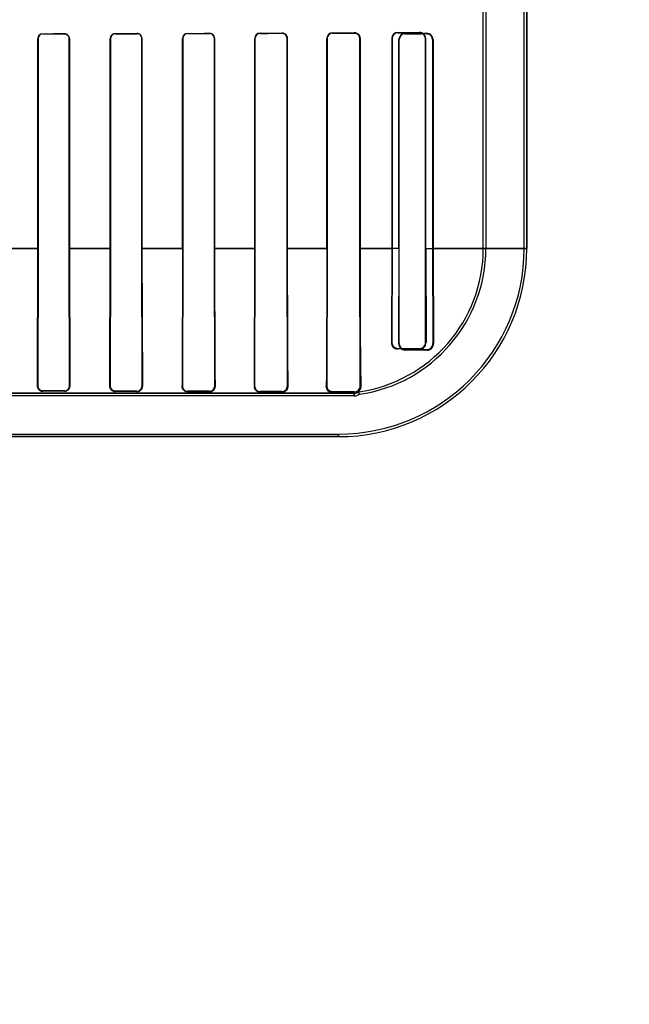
# Model space of a CAD drawing. Header units: millimetres. Extents: x 0 to 297, y 0 to 210.
# Tile 161 of 256: x 59.087 to 59.466, y 157.091 to 157.703. Entities that reach past the tile are written whole.
import ezdxf

# ---------------------------------------------------------------- set-up
doc = ezdxf.new("R2010")
doc.units = ezdxf.units.MM
doc.header["$LTSCALE"] = 16.335
doc.layers.get('0').update_dxf_attribs({"linetype": 'CONTINUOUS'})
for name, color, linetype in [('AXES_REF', 7, 'CONTINUOUS'), ('INTFCLR_1', 7, 'CONTINUOUS'), ('INTFCLR_72935', 7, 'CONTINUOUS')]:
    doc.layers.add(name, color=color, linetype=linetype)

msp = doc.modelspace()

# ---------------------------------------------------------------- linework, layer by layer
at = {"color": 7, "linetype": 'Continuous'}
for radius in [8.72625, 8.7255, 8.66962]:
    msp.add_circle((57.53761, 154.41059), radius, dxfattribs=at)
msp.add_arc((57.53761, 154.41059), 8.64, 278.277129, 261.722871, dxfattribs=at)
at = {"layer": 'AXES_REF', "color": 9, "linetype": 'Continuous'}
for radius in [7.96006, 5.33572]:
    msp.add_circle((57.53761, 154.41059), radius, dxfattribs=at)
at = {"layer": 'INTFCLR_1', "color": 6, "linetype": 'Continuous'}
for p, q in [((59.40067, 157.56058), (59.40067, 159.96359)), ((59.40226, 157.56058), (59.40226, 159.96358)), ((59.37526, 157.56058), (59.37526, 157.71141)), ((59.37684, 157.71141), (59.37684, 157.56058)), ((59.0986, 157.56058), (59.0986, 157.69108)), ((59.09871, 157.56058), (59.09871, 157.69108)), ((59.11804, 157.69108), (59.11804, 157.56058)), ((59.11815, 157.69108), (59.11815, 157.56058)), ((59.14352, 157.56058), (59.14352, 157.69108)), ((59.14363, 157.56058), (59.14363, 157.69108)), ((59.16313, 157.69108), (59.16313, 157.56058)), ((59.16324, 157.69108), (59.16324, 157.56058)), ((59.18842, 157.56058), (59.18842, 157.69108)), ((59.18853, 157.56058), (59.18853, 157.69108)), ((59.20824, 157.69108), (59.20824, 157.56058)), ((59.20836, 157.69108), (59.20836, 157.56058)), ((59.23328, 157.56058), (59.23328, 157.69108)), ((59.23341, 157.56058), (59.23341, 157.69108)), ((59.25337, 157.69108), (59.25337, 157.56058)), ((59.25351, 157.69108), (59.25351, 157.56058)), ((59.27811, 157.56058), (59.27811, 157.69108)), ((59.27826, 157.56058), (59.27826, 157.69108)), ((59.29855, 157.69108), (59.29855, 157.56058)), ((59.29871, 157.69108), (59.29871, 157.56058)), ((59.32286, 157.56058), (59.32286, 157.69045)), ((59.32305, 157.56058), (59.32305, 157.69045)), ((59.34379, 157.69045), (59.34379, 157.56058)), ((59.34402, 157.69045), (59.34402, 157.56058)), ((59.09836, 157.47508), (59.0986, 157.56058)), ((59.09856, 157.47508), (59.09871, 157.56058)), ((59.11804, 157.56058), (59.11819, 157.47508)), ((59.11815, 157.56058), (59.1184, 157.47508)), ((59.14327, 157.47508), (59.14352, 157.56058)), ((59.14348, 157.47508), (59.14363, 157.56058)), ((59.16313, 157.56058), (59.16328, 157.47508)), ((59.16324, 157.56058), (59.16351, 157.47508)), ((59.18842, 157.56058), (59.18814, 157.47508)), ((59.18837, 157.47508), (59.18853, 157.56058)), ((59.20824, 157.56058), (59.2084, 157.47508)), ((59.23323, 157.47508), (59.23341, 157.56058)), ((59.25337, 157.56058), (59.25356, 157.47508)), ((59.27805, 157.47508), (59.27826, 157.56058)), ((59.29855, 157.56058), (59.29878, 157.47508)), ((59.32286, 157.56058), (59.32268, 157.50145)), ((59.32294, 157.50145), (59.32305, 157.56058)), ((59.34379, 157.56058), (59.34392, 157.50145)), ((59.34402, 157.56058), (59.3443, 157.50145)), ((59.34011, 157.49765), (59.32661, 157.49774)), ((59.34011, 157.49726), (59.32661, 157.49744)), ((59.11511, 157.47199), (59.10161, 157.47201)), ((59.11511, 157.47174), (59.10161, 157.47177)), ((59.16011, 157.4719), (59.14661, 157.47193)), ((59.16011, 157.47162), (59.14661, 157.47166)), ((59.20511, 157.47177), (59.19161, 157.47181)), ((59.20511, 157.47146), (59.19161, 157.47151)), ((59.25011, 157.47162), (59.23661, 157.47167)), ((59.25011, 157.47122), (59.23661, 157.4713)), ((59.29511, 157.4714), (59.28161, 157.47147)), ((59.28526, 157.47058), (59.29511, 157.47058)), ((59.29511, 157.46899), (59.07003, 157.46899)), ((58.52646, 157.44516), (59.28526, 157.44516))]:
    msp.add_line(p, q, dxfattribs=at)
at = {"layer": 'INTFCLR_1', "color": 9, "linetype": 'Continuous'}
for p, q in [((59.09871, 157.69108), (59.0986, 157.69108)), ((59.10161, 157.69409), (59.10161, 157.69398)), ((59.11511, 157.694), (59.11511, 157.69411)), ((59.11815, 157.69108), (59.11804, 157.69108)), ((59.14363, 157.69108), (59.14352, 157.69108)), ((59.14661, 157.69417), (59.14661, 157.69406)), ((59.16011, 157.69409), (59.16011, 157.6942)), ((59.16324, 157.69108), (59.16313, 157.69108)), ((59.18853, 157.69108), (59.18842, 157.69108)), ((59.19161, 157.69428), (59.19161, 157.69416)), ((59.20511, 157.69419), (59.20511, 157.69431)), ((59.20836, 157.69108), (59.20824, 157.69108)), ((59.23341, 157.69108), (59.23328, 157.69108)), ((59.23661, 157.69441), (59.23661, 157.69428)), ((59.25011, 157.69433), (59.25011, 157.69446)), ((59.25351, 157.69108), (59.25337, 157.69108)), ((59.27826, 157.69108), (59.27811, 157.69108)), ((59.28161, 157.69459), (59.28161, 157.69444)), ((59.29511, 157.6945), (59.29511, 157.69466)), ((59.29871, 157.69108), (59.29855, 157.69108)), ((59.32305, 157.69045), (59.32286, 157.69045)), ((59.32661, 157.69422), (59.32661, 157.69403)), ((59.34011, 157.69411), (59.34011, 157.69433)), ((59.34402, 157.69045), (59.34379, 157.69045)), ((59.09871, 157.56057), (59.07298, 157.56057)), ((59.14364, 157.56057), (59.11805, 157.56057)), ((59.18853, 157.56057), (59.16313, 157.56057)), ((59.23341, 157.56057), (59.20824, 157.56057)), ((59.27825, 157.56057), (59.25337, 157.56057)), ((59.32305, 157.56057), (59.29855, 157.56057)), ((59.40226, 157.56057), (59.34379, 157.56057)), ((59.32268, 157.50145), (59.32294, 157.50145)), ((59.34392, 157.50145), (59.3443, 157.50145)), ((59.32661, 157.49774), (59.32661, 157.49744)), ((59.34011, 157.49726), (59.34011, 157.49765)), ((59.07003, 157.47058), (59.28526, 157.47058)), ((59.09836, 157.47508), (59.09856, 157.47508)), ((59.10161, 157.47201), (59.10161, 157.47177)), ((59.11511, 157.47174), (59.11511, 157.47199)), ((59.11819, 157.47508), (59.1184, 157.47508)), ((59.14327, 157.47508), (59.14348, 157.47508)), ((59.14661, 157.47193), (59.14661, 157.47166)), ((59.16011, 157.47162), (59.16011, 157.4719)), ((59.16328, 157.47508), (59.16351, 157.47508)), ((59.18814, 157.47508), (59.18837, 157.47508)), ((59.19161, 157.47181), (59.19161, 157.47151)), ((59.20511, 157.47146), (59.20511, 157.47177)), ((59.2084, 157.47508), (59.20866, 157.47508)), ((59.23296, 157.47508), (59.23323, 157.47508)), ((59.23661, 157.47167), (59.23661, 157.4713)), ((59.25011, 157.47122), (59.25011, 157.47162)), ((59.25356, 157.47508), (59.25387, 157.47508)), ((59.27769, 157.47508), (59.27805, 157.47508)), ((59.28161, 157.47147), (59.28161, 157.4709)), ((59.29511, 157.46899), (59.29511, 157.4714)), ((59.29924, 157.47508), (59.29878, 157.47508)), ((58.52646, 157.44358), (59.28526, 157.44358)), ((59.28526, 157.44516), (59.28526, 157.44358))]:
    msp.add_line(p, q, dxfattribs=at)
at = {"layer": 'INTFCLR_1', "color": 7, "linetype": 'Continuous'}
for p, q in [((59.27955, 157.47155), (59.2801, 157.47125)), ((59.2801, 157.47125), (59.2807, 157.47103)), ((59.2807, 157.47103), (59.28161, 157.4709))]:
    msp.add_line(p, q, dxfattribs=at)
for points in [[(59.25123, 157.69428), (59.25112, 157.69431), (59.251, 157.69435), (59.25088, 157.69438), (59.25075, 157.6944), (59.25063, 157.69442), (59.2505, 157.69444), (59.25037, 157.69445), (59.25024, 157.69446), (59.25011, 157.69446)], [(59.29623, 157.69449), (59.29612, 157.69452), (59.296, 157.69455), (59.29589, 157.69458), (59.29577, 157.6946), (59.29564, 157.69462), (59.29552, 157.69464), (59.29538, 157.69465), (59.29525, 157.69466), (59.29511, 157.69466)], [(59.29511, 157.6945), (59.29523, 157.6945), (59.29536, 157.69449), (59.29548, 157.69448), (59.29561, 157.69447), (59.29573, 157.69445), (59.29586, 157.69442), (59.29598, 157.69439), (59.2961, 157.69436), (59.29621, 157.69432)], [(59.34011, 157.69411), (59.34025, 157.69411), (59.34038, 157.6941), (59.34051, 157.69409), (59.34064, 157.69407), (59.34076, 157.69406), (59.34088, 157.69403), (59.34099, 157.69401), (59.3411, 157.69398), (59.34121, 157.69395)], [(59.14327, 157.47508), (59.14327, 157.47494), (59.14327, 157.4748), (59.14329, 157.47466), (59.1433, 157.47453), (59.14333, 157.47439), (59.14335, 157.47426), (59.14339, 157.47413), (59.14343, 157.474), (59.14347, 157.47386)], [(59.14369, 157.47394), (59.14364, 157.47406), (59.1436, 157.47419), (59.14357, 157.47432), (59.14354, 157.47445), (59.14352, 157.47457), (59.1435, 157.4747), (59.14349, 157.47483), (59.14348, 157.47495), (59.14348, 157.47508)], [(59.20851, 157.47399), (59.20854, 157.47412), (59.20857, 157.47424), (59.2086, 157.47436), (59.20862, 157.47449), (59.20863, 157.47461), (59.20865, 157.47473), (59.20865, 157.47484), (59.20866, 157.47496), (59.20866, 157.47508)]]:
    msp.add_lwpolyline(points, dxfattribs=at)
at = {"layer": 'INTFCLR_1', "color": 6, "linetype": 'Continuous'}
for centre, radius, start, end in [((59.10162, 157.69107), 0.00301, 90.10952, 179.98133), ((59.10161, 157.69107), 0.00291, 90.10404, 179.98095), ((59.11511, 157.69107), 0.00303, 0.01763, 90.08307), ((59.14662, 157.69107), 0.00309, 90.13395, 179.98439), ((59.14662, 157.69107), 0.00299, 90.12672, 179.98318), ((59.16012, 157.69107), 0.00312, 0.01418, 90.11621), ((59.16012, 157.69107), 0.00301, 0.01571, 90.10485), ((59.19162, 157.69107), 0.0032, 90.16235, 179.98959), ((59.19162, 157.69107), 0.00308, 90.15218, 179.98733), ((59.20512, 157.69108), 0.00324, 0.00725, 90.16089), ((59.20512, 157.69107), 0.00312, 0.0103, 90.14285), ((59.23662, 157.69107), 0.00334, 90.20884, 179.98554), ((59.23662, 157.69108), 0.00321, 90.18124, 179.99522), ((59.25012, 157.69107), 0.00325, 0.01692, 90.1798), ((59.28163, 157.69108), 0.00352, 90.26502, 179.99798), ((59.28162, 157.69108), 0.00337, 90.23032, 179.9985), ((59.32664, 157.69045), 0.00377, 90.39868, 179.9948), ((59.32663, 157.69045), 0.00358, 90.31678, 179.99694), ((59.34014, 157.69045), 0.00388, 0.01036, 90.49649), ((59.28526, 157.56058), 0.117, 270, 360), ((59.28526, 157.56058), 0.11541, 270, 0), ((59.28526, 157.56058), 0.09, 277.99614, 360), ((59.28526, 157.56058), 0.09159, 278.22792, 0), ((59.32665, 157.50142), 0.00398, 179.52403, 269.37596), ((59.32663, 157.50143), 0.00369, 179.76505, 269.62358), ((59.34018, 157.50138), 0.00412, 268.98602, 0.96598), ((59.34014, 157.50143), 0.00378, 269.56259, 0.29258), ((59.11511, 157.47506), 0.00307, 269.90106, 0.24693), ((59.16012, 157.47506), 0.00317, 269.87031, 0.26464), ((59.19162, 157.47506), 0.00325, 179.72402, 269.83161), ((59.20512, 157.47506), 0.00328, 269.83098, 0.29181), ((59.23662, 157.47506), 0.00339, 179.69, 269.77955), ((59.25012, 157.47506), 0.00344, 269.77488, 0.33711), ((59.29513, 157.47505), 0.00365, 269.67591, 0.42938), ((59.29511, 157.47508), 0.0045, 270, 306.33672), ((59.29511, 157.47508), 0.00609, 270, 302.31512), ((59.25213, 157.45293), 0.04926, 20.19605, 22.09083)]:
    msp.add_arc(centre, radius, start, end, dxfattribs=at)
at = {"layer": 'INTFCLR_1', "color": 7, "linetype": 'Continuous'}
for centre, radius, start, end in [((59.34013, 157.69045), 0.00366, 0.00186, 72.85555), ((59.10162, 157.47502), 0.00325, 218.40602, 269.80586)]:
    msp.add_arc(centre, radius, start, end, dxfattribs=at)
at = {"layer": 'INTFCLR_1', "color": 6, "linetype": 'Continuous'}
for centre, major_axis, start_param, end_param in [((58.90586, 157.69558), (0.4694, 0), -1.140627, -1.108745), ((58.90586, 157.69558), (0.4964, 0), -1.165445, -1.135656), ((58.90586, 157.69558), (0.4694, 0), -1.032246, -0.998394), ((58.90586, 157.69558), (0.4964, 0), -1.064439, -1.033062), ((58.90586, 157.69558), (0.4694, 0), -0.9163, -0.879521), ((58.90586, 157.69558), (0.4964, 0), -0.9574, -0.923735), ((58.90586, 157.69558), (0.4694, 0), -0.788898, -0.747504), ((58.90586, 157.69558), (0.4964, 0), -0.841558, -0.804464), ((58.90586, 157.69558), (0.4694, 0), -0.642675, -0.593022), ((58.90586, 157.69558), (0.4964, 0), -0.712156, -0.66947), ((58.90586, 157.69495), (0.4694, 0), -0.4593, -0.389436), ((58.90586, 157.69495), (0.4964, 0), -0.559335, -0.505765)]:
    msp.add_ellipse(centre, major_axis=major_axis, ratio=0.003491, start_param=start_param, end_param=end_param, dxfattribs=at)
for points, knots in [([(59.11511, 157.694), (59.1157, 157.69401), (59.11723, 157.69355), (59.11804, 157.69198), (59.11804, 157.69108)], [0, 0, 0, 0, 0.396507, 1, 1, 1, 1]), ([(59.20836, 157.56058), (59.20836, 157.55858), (59.20836, 157.55458), (59.20836, 157.5486), (59.20836, 157.54265), (59.20837, 157.53674), (59.20838, 157.5309), (59.20839, 157.52515), (59.2084, 157.51953), (59.20842, 157.51401), (59.20843, 157.50868), (59.20845, 157.50349), (59.20847, 157.49854), (59.2085, 157.49379), (59.20852, 157.48932), (59.20855, 157.48516), (59.20858, 157.48139), (59.20862, 157.47807), (59.20864, 157.47602), (59.20866, 157.47508)], [0, 0, 0, 0, 0.070145, 0.140184, 0.209834, 0.278954, 0.347555, 0.41476, 0.480683, 0.544832, 0.608288, 0.667917, 0.726785, 0.781939, 0.834668, 0.883583, 0.928052, 0.966955, 1, 1, 1, 1]), ([(59.23328, 157.56058), (59.23328, 157.55872), (59.23328, 157.55502), (59.23328, 157.54949), (59.23328, 157.54396), (59.23327, 157.53848), (59.23326, 157.53306), (59.23325, 157.52768), (59.23324, 157.52237), (59.23323, 157.51715), (59.23321, 157.51202), (59.2332, 157.50702), (59.23318, 157.50215), (59.23316, 157.49748), (59.23313, 157.49298), (59.2331, 157.48875), (59.23307, 157.4848), (59.23304, 157.4812), (59.233, 157.478), (59.23297, 157.476), (59.23296, 157.47508)], [0, 0, 0, 0, 0.064957, 0.129839, 0.194332, 0.258657, 0.322136, 0.384723, 0.447488, 0.508272, 0.568083, 0.627358, 0.683541, 0.739206, 0.791145, 0.841493, 0.887419, 0.929989, 0.967529, 1, 1, 1, 1]), ([(59.25351, 157.56058), (59.25351, 157.55878), (59.25351, 157.55518), (59.25351, 157.5498), (59.25352, 157.54442), (59.25352, 157.53906), (59.25353, 157.5337), (59.25354, 157.52839), (59.25355, 157.52312), (59.25357, 157.51796), (59.25358, 157.51286), (59.2536, 157.50788), (59.25362, 157.503), (59.25364, 157.49827), (59.25367, 157.49372), (59.2537, 157.48937), (59.25373, 157.48528), (59.25377, 157.48152), (59.25381, 157.47815), (59.25385, 157.47605), (59.25387, 157.47508)], [0, 0, 0, 0, 0.063056, 0.126122, 0.189032, 0.251712, 0.31432, 0.376791, 0.438061, 0.499256, 0.557912, 0.617068, 0.673917, 0.729248, 0.782839, 0.83378, 0.881762, 0.92634, 0.965697, 1, 1, 1, 1]), ([(59.27811, 157.56058), (59.27811, 157.55972), (59.27811, 157.55802), (59.27811, 157.55547), (59.27811, 157.55291), (59.2781, 157.55035), (59.2781, 157.54779), (59.2781, 157.54523), (59.2781, 157.54266), (59.27809, 157.54009), (59.27809, 157.53752), (59.27809, 157.53494), (59.27808, 157.53236), (59.27808, 157.52977), (59.27807, 157.52719), (59.27806, 157.5246), (59.27806, 157.52201), (59.27805, 157.51943), (59.27804, 157.51685), (59.27803, 157.51428), (59.27802, 157.51172), (59.27801, 157.50918), (59.278, 157.50665), (59.27799, 157.50415), (59.27798, 157.50167), (59.27796, 157.49922), (59.27795, 157.49681), (59.27793, 157.49444), (59.27792, 157.49213), (59.2779, 157.48987), (59.27788, 157.48768), (59.27786, 157.48557), (59.27783, 157.48353), (59.27781, 157.4816), (59.27778, 157.47976), (59.27776, 157.47806), (59.27773, 157.47651), (59.2777, 157.47553), (59.27769, 157.47508)], [0, 0, 0, 0, 0.029868, 0.059743, 0.089635, 0.119551, 0.1495, 0.179483, 0.209509, 0.239575, 0.269691, 0.299843, 0.330039, 0.360261, 0.39051, 0.420761, 0.451008, 0.481218, 0.511378, 0.541446, 0.571398, 0.601186, 0.63077, 0.660097, 0.689114, 0.717759, 0.745963, 0.773655, 0.800752, 0.827176, 0.852831, 0.877617, 0.901405, 0.92413, 0.945682, 0.965727, 0.983916, 1, 1, 1, 1]), ([(59.29871, 157.56058), (59.29871, 157.55978), (59.29871, 157.55819), (59.29871, 157.55581), (59.29871, 157.55342), (59.29872, 157.55103), (59.29872, 157.54863), (59.29872, 157.54623), (59.29872, 157.54381), (59.29873, 157.54139), (59.29873, 157.53896), (59.29873, 157.53652), (59.29874, 157.53406), (59.29874, 157.5316), (59.29875, 157.52912), (59.29876, 157.52664), (59.29876, 157.52414), (59.29877, 157.52164), (59.29878, 157.51913), (59.29879, 157.51661), (59.2988, 157.5141), (59.29881, 157.51159), (59.29882, 157.50908), (59.29883, 157.50658), (59.29885, 157.5041), (59.29886, 157.50164), (59.29888, 157.4992), (59.2989, 157.49679), (59.29892, 157.49443), (59.29894, 157.49211), (59.29896, 157.48985), (59.29898, 157.48766), (59.29901, 157.48557), (59.29904, 157.4836), (59.29907, 157.48177), (59.2991, 157.48011), (59.29915, 157.47789), (59.29919, 157.47623), (59.29924, 157.47508)], [0, 0, 0, 0, 0.027865, 0.055745, 0.083663, 0.111631, 0.13967, 0.167791, 0.19601, 0.224335, 0.252781, 0.281348, 0.31005, 0.338876, 0.367836, 0.396911, 0.426102, 0.455383, 0.484743, 0.514148, 0.543573, 0.572976, 0.602319, 0.631552, 0.66061, 0.689438, 0.717966, 0.746118, 0.773787, 0.800921, 0.827441, 0.853145, 0.877748, 0.900894, 0.922286, 0.941789, 0.959328, 1, 1, 1, 1]), ([(59.10161, 157.47201), (59.10102, 157.47201), (59.09943, 157.47247), (59.09856, 157.47412), (59.09856, 157.47508)], [0, 0, 0, 0, 0.382344, 1, 1, 1, 1]), ([(59.23296, 157.47508), (59.23295, 157.47452), (59.23318, 157.47342), (59.23436, 157.47185), (59.23577, 157.47131), (59.23661, 157.4713)], [0, 0, 0, 0, 0.291682, 0.560326, 1, 1, 1, 1]), ([(59.28526, 157.47058), (59.28572, 157.47058), (59.2864, 157.47059), (59.28875, 157.47059), (59.28617, 157.47085), (59.285, 157.47082), (59.28325, 157.47087), (59.28221, 157.47089), (59.28161, 157.4709)], [0, 0, 0, 0, 0.151576, 0.298882, 0.451277, 0.650404, 0.80076, 1, 1, 1, 1]), ([(59.29924, 157.47508), (59.29926, 157.47459), (59.29948, 157.47346), (59.29694, 157.47133), (59.29778, 157.47145)], [0, 0, 0, 0, 0.366683, 1, 1, 1, 1])]:
    msp.add_open_spline(points, degree=3, knots=knots, dxfattribs=at)
at = {"layer": 'INTFCLR_1', "color": 7, "linetype": 'Continuous'}
for points, knots in [([(59.25011, 157.69446), (59.25059, 157.69446), (59.25169, 157.69423), (59.25311, 157.69305), (59.25351, 157.69174), (59.25351, 157.69108)], [0, 0, 0, 0, 0.271643, 0.622451, 1, 1, 1, 1]), ([(59.25351, 157.69108), (59.25351, 157.69152), (59.25325, 157.6929), (59.2521, 157.69398), (59.25123, 157.69428)], [0, 0, 0, 0, 0.328181, 1, 1, 1, 1]), ([(59.29511, 157.69466), (59.29572, 157.69465), (59.29687, 157.69437), (59.2983, 157.69309), (59.29872, 157.69181), (59.29871, 157.69108)], [0, 0, 0, 0, 0.329149, 0.605902, 1, 1, 1, 1]), ([(59.29511, 157.6945), (59.29556, 157.69449), (59.29658, 157.69431), (59.29806, 157.69321), (59.29855, 157.69184), (59.29855, 157.69108)], [0, 0, 0, 0, 0.253554, 0.567263, 1, 1, 1, 1]), ([(59.29871, 157.69108), (59.29871, 157.69166), (59.29836, 157.69315), (59.29708, 157.69421), (59.29623, 157.69449)], [0, 0, 0, 0, 0.393229, 1, 1, 1, 1]), ([(59.34011, 157.69411), (59.34068, 157.6941), (59.34175, 157.69386), (59.34328, 157.69268), (59.3438, 157.6913), (59.34379, 157.69045)], [0, 0, 0, 0, 0.300266, 0.552849, 1, 1, 1, 1]), ([(59.10161, 157.47177), (59.10113, 157.47177), (59.10012, 157.472), (59.09876, 157.47312), (59.09837, 157.47438), (59.09836, 157.47508)], [0, 0, 0, 0, 0.281312, 0.588068, 1, 1, 1, 1]), ([(59.1184, 157.47508), (59.1184, 157.47457), (59.11819, 157.4736), (59.11712, 157.47221), (59.11587, 157.47174), (59.11511, 157.47174)], [0, 0, 0, 0, 0.295532, 0.556536, 1, 1, 1, 1]), ([(59.14661, 157.47166), (59.14613, 157.47167), (59.14518, 157.47188), (59.14374, 157.47294), (59.14327, 157.47426), (59.14327, 157.47508)], [0, 0, 0, 0, 0.277272, 0.535348, 1, 1, 1, 1]), ([(59.14661, 157.47193), (59.14616, 157.47193), (59.14517, 157.47215), (59.14387, 157.47322), (59.14348, 157.47443), (59.14348, 157.47508)], [0, 0, 0, 0, 0.278874, 0.601381, 1, 1, 1, 1]), ([(59.14661, 157.47193), (59.14616, 157.47193), (59.14491, 157.47219), (59.14397, 157.47321), (59.14369, 157.47394)], [0, 0, 0, 0, 0.366775, 1, 1, 1, 1]), ([(59.16351, 157.47508), (59.16351, 157.47457), (59.1633, 157.47355), (59.16219, 157.4721), (59.16088, 157.47162), (59.16011, 157.47162)], [0, 0, 0, 0, 0.286003, 0.56457, 1, 1, 1, 1]), ([(59.19161, 157.47151), (59.19112, 157.47152), (59.19015, 157.47173), (59.18865, 157.47283), (59.18814, 157.47422), (59.18814, 157.47508)], [0, 0, 0, 0, 0.271145, 0.526247, 1, 1, 1, 1]), ([(59.20866, 157.47508), (59.20866, 157.47455), (59.20846, 157.47356), (59.20737, 157.47202), (59.20599, 157.47146), (59.20511, 157.47146)], [0, 0, 0, 0, 0.282676, 0.52557, 1, 1, 1, 1]), ([(59.25387, 157.47508), (59.25388, 157.47461), (59.25373, 157.47368), (59.25301, 157.47247), (59.25181, 157.47149), (59.25072, 157.47121), (59.25011, 157.47122)], [0, 0, 0, 0, 0.235907, 0.461176, 0.691755, 1, 1, 1, 1]), ([(59.28161, 157.4709), (59.28115, 157.47091), (59.28013, 157.47113), (59.27884, 157.472), (59.27788, 157.47339), (59.27772, 157.47449), (59.27769, 157.47508)], [0, 0, 0, 0, 0.218216, 0.483874, 0.723298, 1, 1, 1, 1]), ([(59.28161, 157.47147), (59.281, 157.47147), (59.2799, 157.47178), (59.27848, 157.47302), (59.27804, 157.4743), (59.27805, 157.47507)], [0, 0, 0, 0, 0.331774, 0.581068, 1, 1, 1, 1]), ([(59.28161, 157.47147), (59.2811, 157.47148), (59.27992, 157.47173), (59.27899, 157.47255), (59.27863, 157.4731)], [0, 0, 0, 0, 0.436059, 1, 1, 1, 1])]:
    msp.add_open_spline(points, degree=3, knots=knots, dxfattribs=at)
for points in [[(59.09836, 157.47508), (59.09836, 157.47457), (59.09838, 157.47399), (59.0987, 157.4736)], [(59.11782, 157.47317), (59.1181, 157.47358), (59.11837, 157.47407), (59.11836, 157.47458)], [(59.16292, 157.47311), (59.16322, 157.47356), (59.16349, 157.4741), (59.16349, 157.47464)], [(59.18937, 157.47235), (59.18971, 157.47206), (59.1901, 157.47169), (59.19054, 157.47169)], [(59.25318, 157.47282), (59.25347, 157.47324), (59.2538, 157.47371), (59.25379, 157.47423)], [(59.27863, 157.4731), (59.27837, 157.47349), (59.2781, 157.47394), (59.27811, 157.47441)]]:
    msp.add_open_spline(points, degree=3, dxfattribs=at)
at = {"layer": 'INTFCLR_72935', "color": 6, "linetype": 'Continuous'}
for p, q in [((59.40067, 157.56058), (59.40067, 159.96361)), ((59.40226, 159.96358), (59.40226, 157.56058)), ((59.37684, 157.71565), (59.37684, 157.56058)), ((59.37526, 157.56058), (59.37526, 157.71404)), ((59.0986, 157.69108), (59.0986, 157.56058)), ((59.09871, 157.69108), (59.09871, 157.56058)), ((59.11804, 157.56058), (59.11804, 157.69108)), ((59.11815, 157.56058), (59.11815, 157.69108)), ((59.14352, 157.69108), (59.14352, 157.56058)), ((59.14363, 157.69108), (59.14363, 157.56058)), ((59.16313, 157.56058), (59.16313, 157.69108)), ((59.16324, 157.56058), (59.16324, 157.69108)), ((59.18842, 157.69108), (59.18842, 157.56058)), ((59.18853, 157.69108), (59.18853, 157.56058)), ((59.20824, 157.56058), (59.20824, 157.69108)), ((59.20836, 157.56058), (59.20836, 157.69108)), ((59.23328, 157.69108), (59.23328, 157.56058)), ((59.23341, 157.69108), (59.23341, 157.56058)), ((59.25337, 157.56058), (59.25337, 157.69108)), ((59.25351, 157.56058), (59.25351, 157.69108)), ((59.27811, 157.69108), (59.27811, 157.56058)), ((59.27826, 157.69108), (59.27826, 157.56058)), ((59.29855, 157.56058), (59.29855, 157.69108)), ((59.29871, 157.56058), (59.29871, 157.69108)), ((59.31839, 157.69108), (59.31839, 157.56058)), ((59.31857, 157.69108), (59.31857, 157.56058)), ((59.33926, 157.56058), (59.33926, 157.69108)), ((59.33948, 157.56058), (59.33948, 157.69108)), ((59.09836, 157.47508), (59.0986, 157.56058)), ((59.09871, 157.56058), (59.09856, 157.47508)), ((59.11819, 157.47508), (59.11804, 157.56058)), ((59.11815, 157.56058), (59.1184, 157.47508)), ((59.14327, 157.47508), (59.14352, 157.56058)), ((59.14363, 157.56058), (59.14348, 157.47508)), ((59.16328, 157.47508), (59.16313, 157.56058)), ((59.16324, 157.56058), (59.16351, 157.47508)), ((59.18842, 157.56058), (59.18814, 157.47508)), ((59.18853, 157.56058), (59.18837, 157.47508)), ((59.2084, 157.47508), (59.20824, 157.56058)), ((59.23341, 157.56058), (59.23323, 157.47508)), ((59.25356, 157.47508), (59.25337, 157.56058)), ((59.27826, 157.56058), (59.27805, 157.47508)), ((59.29878, 157.47508), (59.29855, 157.56058)), ((59.31839, 157.56058), (59.31822, 157.50208)), ((59.31857, 157.56058), (59.31847, 157.50208)), ((59.33938, 157.50208), (59.33926, 157.56058)), ((59.33948, 157.56058), (59.33972, 157.50208)), ((59.32211, 157.4984), (59.33561, 157.49831)), ((59.10161, 157.47201), (59.11511, 157.47199)), ((59.11511, 157.47174), (59.10161, 157.47177)), ((59.14661, 157.47193), (59.16011, 157.4719)), ((59.16011, 157.47162), (59.14661, 157.47166)), ((59.19161, 157.47181), (59.20511, 157.47177)), ((59.20511, 157.47146), (59.19161, 157.47151)), ((59.23661, 157.47167), (59.25011, 157.47162)), ((59.25011, 157.47122), (59.23661, 157.4713)), ((59.28161, 157.47147), (59.29511, 157.4714)), ((59.28526, 157.47058), (59.29511, 157.47058)), ((59.29511, 157.46899), (59.06578, 157.46899)), ((58.52646, 157.44516), (59.28526, 157.44516))]:
    msp.add_line(p, q, dxfattribs=at)
at = {"layer": 'INTFCLR_72935', "color": 9, "linetype": 'Continuous'}
for p, q in [((59.0986, 157.69108), (59.09871, 157.69108)), ((59.10161, 157.69398), (59.10161, 157.69409)), ((59.11511, 157.69411), (59.11511, 157.694)), ((59.11804, 157.69108), (59.11815, 157.69108)), ((59.14352, 157.69108), (59.14363, 157.69108)), ((59.14661, 157.69406), (59.14661, 157.69417)), ((59.16011, 157.6942), (59.16011, 157.69409)), ((59.16313, 157.69108), (59.16324, 157.69108)), ((59.18842, 157.69108), (59.18853, 157.69108)), ((59.19161, 157.69416), (59.19161, 157.69428)), ((59.20511, 157.69431), (59.20511, 157.69419)), ((59.20824, 157.69108), (59.20836, 157.69108)), ((59.23328, 157.69108), (59.23341, 157.69108)), ((59.23661, 157.69428), (59.23661, 157.69441)), ((59.25011, 157.69446), (59.25011, 157.69433)), ((59.25337, 157.69108), (59.25351, 157.69108)), ((59.27811, 157.69108), (59.27826, 157.69108)), ((59.28161, 157.69444), (59.28161, 157.69459)), ((59.29511, 157.69466), (59.29511, 157.6945)), ((59.29855, 157.69108), (59.29871, 157.69108)), ((59.31839, 157.69108), (59.31857, 157.69108)), ((59.32211, 157.69463), (59.32211, 157.69482)), ((59.33561, 157.69492), (59.33561, 157.69471)), ((59.33926, 157.69108), (59.33948, 157.69108)), ((59.07298, 157.56057), (59.09871, 157.56057)), ((59.11805, 157.56057), (59.14364, 157.56057)), ((59.16313, 157.56057), (59.18853, 157.56057)), ((59.20824, 157.56057), (59.23341, 157.56057)), ((59.25337, 157.56057), (59.27825, 157.56057)), ((59.29855, 157.56057), (59.31857, 157.56057)), ((59.33926, 157.56057), (59.40226, 157.56057)), ((59.31847, 157.50208), (59.31822, 157.50208)), ((59.33972, 157.50208), (59.33938, 157.50208)), ((59.32211, 157.49812), (59.32211, 157.4984)), ((59.33561, 157.49831), (59.33561, 157.49797)), ((59.28526, 157.47058), (59.07003, 157.47058)), ((59.09856, 157.47508), (59.09836, 157.47508)), ((59.10161, 157.47177), (59.10161, 157.47201)), ((59.11511, 157.47199), (59.11511, 157.47174)), ((59.1184, 157.47508), (59.11819, 157.47508)), ((59.14348, 157.47508), (59.14327, 157.47508)), ((59.14661, 157.47166), (59.14661, 157.47193)), ((59.16011, 157.4719), (59.16011, 157.47162)), ((59.16351, 157.47508), (59.16328, 157.47508)), ((59.18837, 157.47508), (59.18814, 157.47508)), ((59.19161, 157.47151), (59.19161, 157.47181)), ((59.20511, 157.47177), (59.20511, 157.47146)), ((59.20866, 157.47508), (59.2084, 157.47508)), ((59.23323, 157.47508), (59.23296, 157.47508)), ((59.23661, 157.4713), (59.23661, 157.47167)), ((59.25011, 157.47162), (59.25011, 157.47122)), ((59.25387, 157.47508), (59.25356, 157.47508)), ((59.27805, 157.47508), (59.27769, 157.47508)), ((59.28161, 157.4709), (59.28161, 157.47147)), ((59.29511, 157.4714), (59.29511, 157.46899)), ((59.29878, 157.47508), (59.29924, 157.47508)), ((59.28526, 157.44358), (58.52646, 157.44358)), ((59.28526, 157.44358), (59.28526, 157.44516))]:
    msp.add_line(p, q, dxfattribs=at)
at = {"layer": 'INTFCLR_72935', "color": 7, "linetype": 'Continuous'}
for p, q in [((59.14362, 157.47352), (59.14327, 157.47508)), ((59.27805, 157.47508), (59.2783, 157.47374)), ((59.2801, 157.47125), (59.27955, 157.47155)), ((59.2807, 157.47103), (59.2801, 157.47125)), ((59.28161, 157.4709), (59.2807, 157.47103))]:
    msp.add_line(p, q, dxfattribs=at)
for points in [[(59.29511, 157.69466), (59.29525, 157.69466), (59.29538, 157.69465), (59.29552, 157.69464), (59.29564, 157.69462), (59.29576, 157.6946), (59.29588, 157.69458), (59.296, 157.69455), (59.29611, 157.69452), (59.29623, 157.69449)], [(59.29621, 157.69433), (59.29609, 157.69436), (59.29598, 157.69439), (59.29586, 157.69442), (59.29574, 157.69444), (59.29562, 157.69446), (59.29549, 157.69448), (59.29537, 157.69449), (59.29524, 157.6945), (59.29511, 157.6945)], [(59.33671, 157.69454), (59.3366, 157.69458), (59.33649, 157.69461), (59.33637, 157.69463), (59.33626, 157.69465), (59.33614, 157.69467), (59.33601, 157.69469), (59.33588, 157.6947), (59.33575, 157.69471), (59.33561, 157.69471)], [(59.14348, 157.47508), (59.14348, 157.47495), (59.14349, 157.47483), (59.1435, 157.4747), (59.14352, 157.47457), (59.14354, 157.47445), (59.14357, 157.47432), (59.1436, 157.47419), (59.14364, 157.47406), (59.14369, 157.47393)], [(59.20866, 157.47508), (59.20866, 157.47496), (59.20865, 157.47484), (59.20865, 157.47472), (59.20863, 157.47461), (59.20862, 157.47449), (59.2086, 157.47436), (59.20857, 157.47424), (59.20854, 157.47411), (59.20851, 157.47399)]]:
    msp.add_lwpolyline(points, dxfattribs=at)
at = {"layer": 'INTFCLR_72935', "color": 6, "linetype": 'Continuous'}
for centre, radius, start, end in [((59.10161, 157.69108), 0.00301, 90.09308, 179.99767), ((59.11511, 157.69107), 0.00303, 0.01826, 90.08233), ((59.11511, 157.69108), 0.00293, 0.00269, 90.09126), ((59.14662, 157.69108), 0.00309, 90.12166, 179.99647), ((59.16012, 157.69108), 0.00312, 0.00335, 90.12721), ((59.16012, 157.69108), 0.00301, 0.00321, 90.11746), ((59.19162, 157.69108), 0.0032, 90.15491, 179.99661), ((59.19162, 157.69108), 0.00308, 90.14228, 179.99686), ((59.20512, 157.69108), 0.00324, 0.00377, 90.16406), ((59.20512, 157.69108), 0.00312, 0.00383, 90.14923), ((59.23662, 157.69108), 0.00334, 90.19918, 179.99669), ((59.23662, 157.69108), 0.00321, 90.17967, 179.99678), ((59.25012, 157.69108), 0.00339, 0.0015, 90.21698), ((59.25012, 157.69108), 0.00325, 0.00385, 90.19131), ((59.28163, 157.69108), 0.00352, 90.2667, 179.99594), ((59.28162, 157.69108), 0.00337, 90.22997, 179.99885), ((59.32213, 157.69108), 0.00374, 90.37869, 179.9954), ((59.32213, 157.69108), 0.00356, 90.30488, 179.99765), ((59.33564, 157.69107), 0.00384, 0.00833, 90.46316), ((59.28526, 157.56058), 0.117, 270, 360), ((59.28526, 157.56058), 0.11541, 270, 0), ((59.28526, 157.56058), 0.09, 277.99614, 360), ((59.28526, 157.56058), 0.09159, 278.22792, 0), ((59.32213, 157.50206), 0.00366, 179.77533, 269.64247), ((59.33567, 157.50202), 0.00406, 269.21513, 0.73907), ((59.33564, 157.50206), 0.00375, 269.58912, 0.2739), ((59.28959, 153.98454), 3.51373, 89.24957, 89.46972), ((59.11511, 157.47506), 0.00307, 269.90116, 0.24692), ((59.16012, 157.47506), 0.00317, 269.86984, 0.26512), ((59.19162, 157.47506), 0.00325, 179.72429, 269.83132), ((59.20512, 157.47506), 0.00328, 269.83045, 0.29241), ((59.23662, 157.47506), 0.00339, 179.69058, 269.77914), ((59.25012, 157.47506), 0.00344, 269.77367, 0.33826), ((59.29513, 157.47505), 0.00365, 269.67588, 0.42942), ((59.29511, 157.47508), 0.0045, 270, 306.33672), ((59.29511, 157.47508), 0.00609, 270, 302.31512), ((59.25213, 157.45293), 0.04926, 20.19605, 22.09083)]:
    msp.add_arc(centre, radius, start, end, dxfattribs=at)
at = {"layer": 'INTFCLR_72935', "color": 7, "linetype": 'Continuous'}
for centre, radius, start, end in [((59.33563, 157.69108), 0.00363, 0.00311, 72.72934), ((59.32215, 157.50204), 0.00393, 179.56792, 269.45163), ((59.19165, 157.47503), 0.00352, 179.17646, 229.48578)]:
    msp.add_arc(centre, radius, start, end, dxfattribs=at)
at = {"layer": 'INTFCLR_72935', "color": 6, "linetype": 'Continuous'}
for major_axis, start_param, end_param in [((0.4694, 0), -1.140627, -1.108745), ((0.4964, 0), -1.165445, -1.135656), ((0.4694, 0), -1.032246, -0.998394), ((0.4964, 0), -1.064439, -1.033062), ((0.4694, 0), -0.9163, -0.879521), ((0.4964, 0), -0.9574, -0.923735), ((0.4694, 0), -0.788898, -0.747504), ((0.4964, 0), -0.841558, -0.804464), ((0.4694, 0), -0.642675, -0.593022), ((0.4964, 0), -0.712156, -0.66947), ((0.4694, 0), -0.480473, -0.413956), ((0.4964, 0), -0.576193, -0.524172)]:
    msp.add_ellipse((58.90586, 157.69558), major_axis=major_axis, ratio=0.003491, start_param=start_param, end_param=end_param, dxfattribs=at)
for points, knots in [([(59.10161, 157.69398), (59.10102, 157.69398), (59.0995, 157.69353), (59.09871, 157.69196), (59.09871, 157.69108)], [0, 0, 0, 0, 0.400765, 1, 1, 1, 1]), ([(59.14661, 157.69406), (59.14599, 157.69406), (59.14443, 157.69358), (59.14363, 157.69197), (59.14363, 157.69108)], [0, 0, 0, 0, 0.409084, 1, 1, 1, 1]), ([(59.20836, 157.56058), (59.20836, 157.55857), (59.20836, 157.55456), (59.20836, 157.54858), (59.20836, 157.54262), (59.20837, 157.53673), (59.20838, 157.5309), (59.20839, 157.52516), (59.2084, 157.51951), (59.20842, 157.51399), (59.20843, 157.50863), (59.20845, 157.50342), (59.20847, 157.49845), (59.2085, 157.49368), (59.20852, 157.48923), (59.20855, 157.4851), (59.20858, 157.48137), (59.20862, 157.47806), (59.20864, 157.47602), (59.20866, 157.47508)], [0, 0, 0, 0, 0.07042, 0.140511, 0.209989, 0.279412, 0.347182, 0.414714, 0.480867, 0.545146, 0.608699, 0.668884, 0.727996, 0.783091, 0.836045, 0.884044, 0.928208, 0.966949, 1, 1, 1, 1]), ([(59.23328, 157.56058), (59.23328, 157.55873), (59.23328, 157.55503), (59.23328, 157.54949), (59.23328, 157.54397), (59.23327, 157.53847), (59.23326, 157.53301), (59.23325, 157.5276), (59.23324, 157.52229), (59.23323, 157.51707), (59.23321, 157.51194), (59.2332, 157.50696), (59.23318, 157.5021), (59.23316, 157.49745), (59.23313, 157.49296), (59.2331, 157.48875), (59.23307, 157.4848), (59.23304, 157.48121), (59.233, 157.478), (59.23297, 157.476), (59.23296, 157.47508)], [0, 0, 0, 0, 0.064907, 0.12979, 0.194367, 0.258667, 0.322682, 0.385861, 0.448445, 0.50916, 0.56901, 0.628232, 0.684091, 0.739602, 0.791273, 0.841509, 0.887274, 0.929864, 0.967465, 1, 1, 1, 1]), ([(59.25351, 157.56058), (59.25351, 157.55877), (59.25351, 157.55516), (59.25351, 157.54975), (59.25352, 157.54436), (59.25352, 157.53898), (59.25353, 157.53363), (59.25354, 157.52832), (59.25355, 157.52305), (59.25357, 157.51786), (59.25358, 157.51273), (59.2536, 157.50773), (59.25362, 157.50282), (59.25364, 157.49808), (59.25367, 157.4935), (59.2537, 157.48918), (59.25374, 157.48514), (59.25377, 157.48144), (59.25382, 157.47812), (59.25385, 157.47603), (59.25387, 157.47508)], [0, 0, 0, 0, 0.063369, 0.126652, 0.189729, 0.252754, 0.315169, 0.377454, 0.438989, 0.500359, 0.55942, 0.618922, 0.675915, 0.731627, 0.785378, 0.836436, 0.8834, 0.926854, 0.966422, 1, 1, 1, 1]), ([(59.27811, 157.56058), (59.27811, 157.55972), (59.27811, 157.55802), (59.27811, 157.55547), (59.27811, 157.55291), (59.2781, 157.55035), (59.2781, 157.54779), (59.2781, 157.54523), (59.2781, 157.54266), (59.27809, 157.54009), (59.27809, 157.53752), (59.27809, 157.53494), (59.27808, 157.53236), (59.27808, 157.52977), (59.27807, 157.52719), (59.27806, 157.5246), (59.27806, 157.52201), (59.27805, 157.51943), (59.27804, 157.51685), (59.27803, 157.51428), (59.27802, 157.51172), (59.27801, 157.50918), (59.278, 157.50665), (59.27799, 157.50415), (59.27798, 157.50167), (59.27796, 157.49922), (59.27795, 157.49681), (59.27793, 157.49444), (59.27792, 157.49213), (59.2779, 157.48987), (59.27788, 157.48768), (59.27786, 157.48557), (59.27783, 157.48354), (59.27781, 157.4816), (59.27778, 157.47976), (59.27776, 157.47806), (59.27773, 157.47651), (59.2777, 157.47553), (59.27769, 157.47508)], [0, 0, 0, 0, 0.029867, 0.059742, 0.089635, 0.11955, 0.1495, 0.179482, 0.209509, 0.239575, 0.26969, 0.299842, 0.330039, 0.360261, 0.39051, 0.42076, 0.451007, 0.481217, 0.511377, 0.541445, 0.571397, 0.601185, 0.630768, 0.660096, 0.689112, 0.717758, 0.745961, 0.773654, 0.80075, 0.827174, 0.85283, 0.877615, 0.901401, 0.924129, 0.945682, 0.965725, 0.983912, 1, 1, 1, 1]), ([(59.29871, 157.56058), (59.29871, 157.55978), (59.29871, 157.55819), (59.29871, 157.55581), (59.29871, 157.55342), (59.29872, 157.55103), (59.29872, 157.54863), (59.29872, 157.54623), (59.29872, 157.54381), (59.29873, 157.54139), (59.29873, 157.53896), (59.29873, 157.53652), (59.29874, 157.53406), (59.29874, 157.5316), (59.29875, 157.52912), (59.29876, 157.52664), (59.29876, 157.52414), (59.29877, 157.52164), (59.29878, 157.51913), (59.29879, 157.51662), (59.2988, 157.5141), (59.29881, 157.51159), (59.29882, 157.50908), (59.29883, 157.50658), (59.29885, 157.5041), (59.29886, 157.50164), (59.29888, 157.4992), (59.2989, 157.4968), (59.29892, 157.49443), (59.29894, 157.49212), (59.29896, 157.48985), (59.29898, 157.48766), (59.29901, 157.48557), (59.29904, 157.4836), (59.29907, 157.48177), (59.2991, 157.48011), (59.29915, 157.47789), (59.29919, 157.47623), (59.29924, 157.47508)], [0, 0, 0, 0, 0.027864, 0.055744, 0.08366, 0.111627, 0.139665, 0.167785, 0.196004, 0.224329, 0.252774, 0.281341, 0.31004, 0.338867, 0.367824, 0.396897, 0.426086, 0.455366, 0.484725, 0.514126, 0.54355, 0.57295, 0.602293, 0.63152, 0.660581, 0.6894, 0.717926, 0.746078, 0.773758, 0.800874, 0.827375, 0.853099, 0.877722, 0.900905, 0.922316, 0.941805, 0.959331, 1, 1, 1, 1]), ([(59.09836, 157.47508), (59.09836, 157.47454), (59.09861, 157.47349), (59.09975, 157.47216), (59.10095, 157.47177), (59.10161, 157.47177)], [0, 0, 0, 0, 0.313257, 0.610104, 1, 1, 1, 1]), ([(59.09856, 157.47508), (59.09856, 157.47446), (59.09903, 157.47286), (59.10067, 157.47201), (59.10161, 157.47201)], [0, 0, 0, 0, 0.397938, 1, 1, 1, 1]), ([(59.28161, 157.4709), (59.28221, 157.47089), (59.28325, 157.47087), (59.285, 157.47084), (59.28621, 157.47079), (59.28899, 157.47075), (59.28648, 157.47055), (59.28574, 157.47058), (59.28526, 157.47058)], [0, 0, 0, 0, 0.192397, 0.337543, 0.529692, 0.693339, 0.844983, 1, 1, 1, 1]), ([(59.29778, 157.47145), (59.29715, 157.47136), (59.29953, 157.47334), (59.29927, 157.47438), (59.29924, 157.47508)], [0, 0, 0, 0, 0.475271, 1, 1, 1, 1])]:
    msp.add_open_spline(points, degree=3, knots=knots, dxfattribs=at)
at = {"layer": 'INTFCLR_72935', "color": 7, "linetype": 'Continuous'}
for points, knots in [([(59.29871, 157.69108), (59.29871, 157.69164), (59.29845, 157.69272), (59.29725, 157.6942), (59.29591, 157.69465), (59.29511, 157.69466)], [0, 0, 0, 0, 0.305755, 0.568882, 1, 1, 1, 1]), ([(59.29855, 157.69108), (59.29855, 157.69167), (59.29824, 157.69282), (59.29698, 157.69415), (59.29576, 157.69449), (59.29511, 157.6945)], [0, 0, 0, 0, 0.33515, 0.632361, 1, 1, 1, 1]), ([(59.29623, 157.69449), (59.29677, 157.69431), (59.29808, 157.69353), (59.29871, 157.69198), (59.29871, 157.69108)], [0, 0, 0, 0, 0.384972, 1, 1, 1, 1]), ([(59.33926, 157.69108), (59.33926, 157.69161), (59.339, 157.69276), (59.33775, 157.69427), (59.33636, 157.6947), (59.33561, 157.69471)], [0, 0, 0, 0, 0.284487, 0.602019, 1, 1, 1, 1]), ([(59.31822, 157.50208), (59.31822, 157.50155), (59.31843, 157.50046), (59.31961, 157.49875), (59.32116, 157.49813), (59.32211, 157.49812)], [0, 0, 0, 0, 0.26079, 0.532478, 1, 1, 1, 1]), ([(59.11511, 157.47174), (59.11557, 157.47174), (59.1165, 157.47194), (59.11792, 157.47297), (59.1184, 157.47428), (59.1184, 157.47508)], [0, 0, 0, 0, 0.26708, 0.536302, 1, 1, 1, 1]), ([(59.14327, 157.47508), (59.14327, 157.47454), (59.1435, 157.4735), (59.14463, 157.47211), (59.14588, 157.47167), (59.14661, 157.47166)], [0, 0, 0, 0, 0.3087, 0.580629, 1, 1, 1, 1]), ([(59.14348, 157.47507), (59.14348, 157.47444), (59.14386, 157.47324), (59.14516, 157.47215), (59.14615, 157.47193), (59.14661, 157.47193)], [0, 0, 0, 0, 0.39385, 0.717426, 1, 1, 1, 1]), ([(59.14369, 157.47393), (59.14386, 157.47351), (59.14455, 157.47244), (59.14584, 157.47193), (59.14661, 157.47193)], [0, 0, 0, 0, 0.372838, 1, 1, 1, 1]), ([(59.16011, 157.47162), (59.16056, 157.47162), (59.1615, 157.47181), (59.16299, 157.47285), (59.16351, 157.47423), (59.16351, 157.47508)], [0, 0, 0, 0, 0.256094, 0.522073, 1, 1, 1, 1]), ([(59.18814, 157.47508), (59.18814, 157.47461), (59.1883, 157.47366), (59.18933, 157.47211), (59.19073, 157.47152), (59.19161, 157.47151)], [0, 0, 0, 0, 0.256574, 0.516799, 1, 1, 1, 1]), ([(59.20511, 157.47146), (59.20557, 157.47146), (59.20652, 157.47165), (59.20809, 157.4727), (59.20867, 157.47417), (59.20866, 157.47508)], [0, 0, 0, 0, 0.246499, 0.508605, 1, 1, 1, 1]), ([(59.23296, 157.47508), (59.23297, 157.47454), (59.23316, 157.47348), (59.2343, 157.47188), (59.23574, 157.47132), (59.23661, 157.4713)], [0, 0, 0, 0, 0.277324, 0.544538, 1, 1, 1, 1]), ([(59.25011, 157.47122), (59.25057, 157.47121), (59.2515, 157.47139), (59.25274, 157.47216), (59.25366, 157.47343), (59.25388, 157.47452), (59.25387, 157.47508)], [0, 0, 0, 0, 0.231476, 0.462541, 0.72096, 1, 1, 1, 1]), ([(59.27769, 157.47508), (59.27772, 157.47448), (59.27789, 157.47335), (59.27883, 157.47203), (59.28008, 157.47115), (59.28109, 157.47091), (59.28161, 157.4709)], [0, 0, 0, 0, 0.284048, 0.524728, 0.752277, 1, 1, 1, 1]), ([(59.27805, 157.47507), (59.27804, 157.47455), (59.27827, 157.47351), (59.2794, 157.47199), (59.28079, 157.47147), (59.28161, 157.47147)], [0, 0, 0, 0, 0.280369, 0.554767, 1, 1, 1, 1]), ([(59.27863, 157.47309), (59.27893, 157.47264), (59.27981, 157.4718), (59.28099, 157.47148), (59.28161, 157.47147)], [0, 0, 0, 0, 0.469129, 1, 1, 1, 1])]:
    msp.add_open_spline(points, degree=3, knots=knots, dxfattribs=at)
for points in [[(59.1184, 157.47508), (59.1184, 157.47451), (59.1183, 157.4739), (59.11799, 157.47344)], [(59.16351, 157.47508), (59.16351, 157.47457), (59.16348, 157.47402), (59.1632, 157.4736)], [(59.19161, 157.47151), (59.19115, 157.47152), (59.19062, 157.4715), (59.19027, 157.47179)], [(59.2339, 157.47254), (59.2335, 157.47299), (59.23305, 157.47354), (59.23306, 157.47415)], [(59.25387, 157.47508), (59.25388, 157.47461), (59.25391, 157.47408), (59.25364, 157.47369)]]:
    msp.add_open_spline(points, degree=3, dxfattribs=at)

doc.saveas('drawing.dxf')
